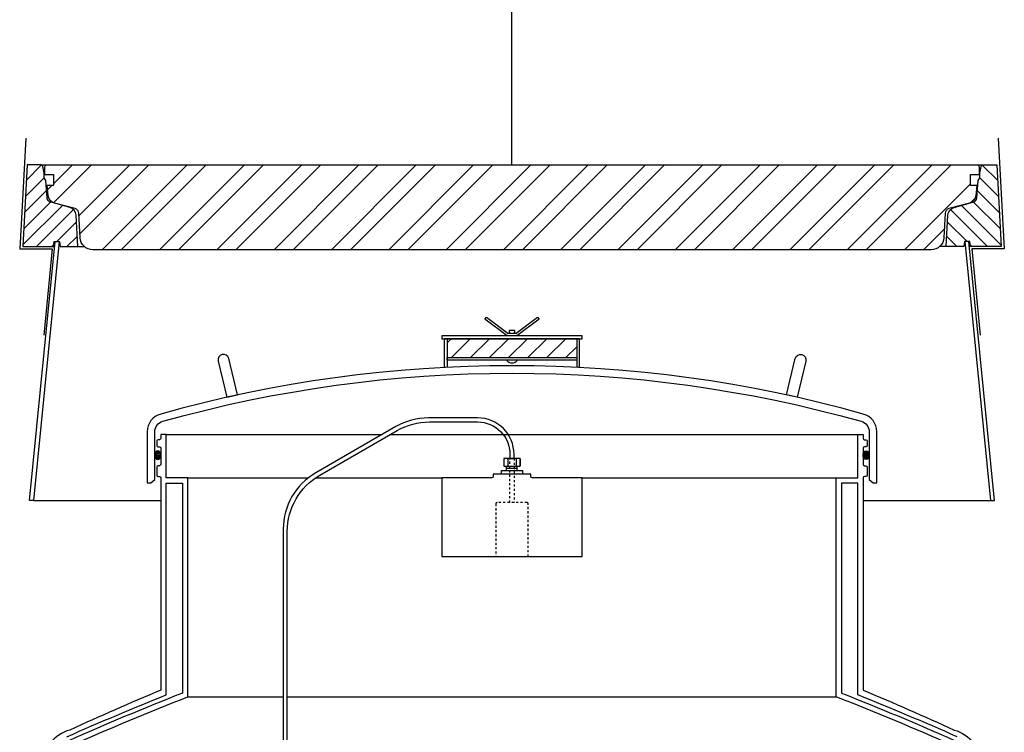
# Model space of a CAD drawing. Extents: x -169 to 6736, y -208 to 3022.
# Tile 60 of 256: x 236 to 282, y 851 to 884. Entities that reach past the tile are written whole.
import ezdxf

# ---------------------------------------------------------------- set-up
doc = ezdxf.new("R2010")
doc.units = 0
doc.header["$MEASUREMENT"] = 0
doc.linetypes.add('HIDDEN5', pattern=[0.05, 0.025, -0.025])
doc.layers.get('0').update_dxf_attribs({"color": 255, "linetype": 'CONTINUOUS'})
doc.layers.get('DEFPOINTS').update_dxf_attribs({"linetype": 'CONTINUOUS'})
for name, color, linetype in [('FRP-SUMP', 2, 'CONTINUOUS'), ('PROBE', 2, 'CONTINUOUS'), ('TANK-MANHOLE-40', 2, 'CONTINUOUS'), ('TANK-MANHOLE-COVER-40', 2, 'CONTINUOUS'), ('TANK-MANHOLE-COVER-HATCH-40', 252, 'CONTINUOUS'), ('TANK-MANHOLE-HATCH-40', 7, 'CONTINUOUS')]:
    doc.layers.add(name, color=color, linetype=linetype)

msp = doc.modelspace()

# ---------------------------------------------------------------- hatches: boundary and pattern name
at = {"layer": 'FRP-SUMP'}
h = msp.add_hatch(dxfattribs=at)
h.set_pattern_fill('ANSI31', scale=5, style=0)
h.set_pattern_definition([(45, (254.7829, 827.2666), (-0.441942, 0.441942), [])])
h.paths.add_polyline_path([(261.76906, 869.09664), (255.76906, 869.09664), (255.76906, 868.22164), (261.76906, 868.22164)])
h = msp.add_hatch(color=256, dxfattribs=at)
edge = h.paths.add_edge_path()
edge.add_ellipse((242.38272, 863.70276), major_axis=(0, 0.2), ratio=0.72085956, start_angle=-71.031832, end_angle=77.321789, ccw=False)
edge.add_line((242.51906, 863.76777), (242.51906, 863.63775))
edge.add_ellipse((242.38272, 863.70276), major_axis=(0, 0.2), ratio=0.72085956, start_angle=102.678211, end_angle=251.031832, ccw=False)
edge.add_line((242.24206, 863.65886), (242.24206, 863.74665))
h = msp.add_hatch(color=256, dxfattribs=at)
edge = h.paths.add_edge_path()
edge.add_ellipse((275.15541, 863.70276), major_axis=(0, 0.2), ratio=0.72085956, start_angle=282.678211, end_angle=431.031832)
edge.add_line((275.01906, 863.76777), (275.01906, 863.63775))
edge.add_ellipse((275.15541, 863.70276), major_axis=(0, 0.2), ratio=0.72085956, start_angle=108.968168, end_angle=257.321789)
edge.add_line((275.29606, 863.65886), (275.29606, 863.74665))
at = {"layer": 'TANK-MANHOLE-COVER-HATCH-40'}
h = msp.add_hatch(dxfattribs=at)
h.set_pattern_fill('ANSI32', color=256, scale=5, style=0)
h.set_pattern_definition([(45, (237.1549, 873.2131), (-1.325825, 1.325825), []), (45, (238.0388, 873.2131), (-1.325825, 1.325825), [])])
edge = h.paths.add_edge_path()
edge.add_line((278.16433, 873.21311), (239.37379, 873.21311))
edge.add_arc((239.37379, 873.80366), 0.59055, 182.999844, 270, ccw=False)
edge.add_line((238.78405, 873.77276), (238.72488, 874.90196))
edge.add_arc((238.48898, 874.8896), 0.23622, 2.999844, 75)
edge.add_line((238.55012, 875.11777), (237.5975, 875.37302))
edge.add_arc((237.6994, 875.75331), 0.3937, 186.311029, 255, ccw=False)
edge.add_line((237.30808, 875.71003), (237.25331, 876.20524))
edge.add_line((237.25331, 876.20524), (237.56827, 876.20524))
edge.add_line((237.56827, 876.20524), (237.56827, 876.67768))
edge.add_line((237.56827, 876.67768), (237.15489, 876.67768))
edge.add_line((237.15489, 876.67768), (237.15489, 877.05169))
edge.add_line((237.15489, 877.05169), (237.20603, 877.14028))
edge.add_line((237.20603, 877.14028), (280.33209, 877.14028))
edge.add_line((280.33209, 877.14028), (280.38324, 877.05169))
edge.add_line((280.38324, 877.05169), (280.38324, 876.67768))
edge.add_line((280.38324, 876.67768), (279.96985, 876.67768))
edge.add_line((279.96985, 876.67768), (279.96985, 876.20524))
edge.add_line((279.96985, 876.20524), (280.28481, 876.20524))
edge.add_line((280.28481, 876.20524), (280.23004, 875.71003))
edge.add_arc((279.83873, 875.75331), 0.3937, 285, 353.688971, ccw=False)
edge.add_line((279.94062, 875.37302), (278.98801, 875.11777))
edge.add_arc((279.04915, 874.8896), 0.23622, 105, 177.000156)
edge.add_line((278.81325, 874.90196), (278.75407, 873.77276))
edge.add_arc((278.16433, 873.80366), 0.59055, 270, 357.000156, ccw=False)
at = {"layer": 'TANK-MANHOLE-HATCH-40', "linetype": 'Continuous'}
h = msp.add_hatch(dxfattribs=at)
h.set_pattern_fill('LINE', color=256, scale=4, angle=45, style=0)
h.set_pattern_definition([(45, (-1266.1099, -108.37444), (-0.35355339, 0.35355339), [])])
h.paths.add_polyline_path([(236.32812, 877.14028), (236.9835, 877.14028, -0.36397023), (237.06104, 877.07521), (237.11552, 876.76626), (237.11552, 876.54831), (237.19426, 876.41193), (237.26385, 875.61648, 0.31529879), (237.43804, 875.4089), (238.30416, 875.17682, -0.3249197), (238.59543, 874.81714), (238.67175, 873.36075), (237.86583, 873.36075), (237.82418, 873.59697), (237.61183, 873.59697), (237.58796, 873.59697), (237.54631, 873.36075), (236.13004, 873.36075)])
h = msp.add_hatch(dxfattribs=at)
h.set_pattern_fill('LINE', color=256, scale=4, angle=135, style=0)
h.set_pattern_definition([(135, (-1266.1099, -108.37444), (-0.35355339, -0.35355339), [])])
h.paths.add_polyline_path([(281.21001, 877.14028), (280.55463, 877.14028, 0.36397023), (280.47708, 877.07521), (280.42261, 876.76626), (280.42261, 876.54831), (280.34387, 876.41193), (280.27427, 875.61648, -0.31529879), (280.10009, 875.4089), (279.23396, 875.17682, 0.3249197), (278.9427, 874.81714), (278.86637, 873.36075), (279.67229, 873.36075), (279.71394, 873.59697), (279.9263, 873.59697), (279.95016, 873.59697), (279.99182, 873.36075), (281.40808, 873.36075)])

# ---------------------------------------------------------------- linework, layer by layer
msp.add_line((258.76906, 877.14028), (258.76906, 964.04846))
at = {"layer": 'DEFPOINTS'}
for points in [[(236.27904, 878.37961), (235.98909, 873.25567), (237.49315, 873.25567), (237.11259, 869.25427)], [(281.25909, 878.37961), (281.54903, 873.25567), (280.04497, 873.25567), (280.42553, 869.25427)]]:
    msp.add_lwpolyline(points, dxfattribs=at)
at = {"layer": 'FRP-SUMP'}
for p, q in [((259.95656, 870.09664), (259.95656, 870.09664)), ((261.89406, 869.09664), (255.64406, 869.09664))]:
    msp.add_line(p, q, dxfattribs=at)
at = {"layer": 'FRP-SUMP', "color": 7, "linetype": 'Continuous'}
for p, q in [((242.76906, 864.65714), (252.76097, 864.65714)), ((253.13597, 864.65714), (274.76906, 864.65714)), ((243.76906, 862.65714), (249.35084, 862.65714)), ((249.68773, 862.65714), (255.51926, 862.65714)), ((262.01887, 862.65714), (273.76906, 862.65714)), ((243.76906, 852.51663), (248.18503, 852.51663)), ((248.37253, 852.51663), (273.76906, 852.51663))]:
    msp.add_line(p, q, dxfattribs=at)
at = {"layer": 'FRP-SUMP'}
for points in [[(258.54921, 869.22164), (257.50991, 870.00111), (257.58156, 870.09664), (257.58156, 870.09664), (258.58156, 869.34664), (258.95656, 869.34664), (259.95656, 870.09664), (260.02821, 870.00111), (258.98892, 869.22164)], [(258.89406, 869.34664), (258.89406, 869.47164), (258.64406, 869.47164), (258.64406, 869.34664)], [(255.51906, 869.09664), (262.01906, 869.09664), (262.01906, 869.22164), (255.51906, 869.22164)], [(261.76906, 868.09664), (255.76906, 868.09664), (255.76906, 868.22164), (261.76906, 868.22164)]]:
    msp.add_lwpolyline(points, close=True, dxfattribs=at)
for points in [[(255.64406, 867.76543), (255.64406, 869.09664), (255.76906, 869.09664), (255.76906, 867.7718)], [(261.89406, 867.76543), (261.89406, 869.09664), (261.76906, 869.09664), (261.76906, 867.7718)]]:
    msp.add_lwpolyline(points, dxfattribs=at)
for points in [[(245.5769, 866.38249), (246.06526, 866.49012), (245.66118, 868.17793, 0.41421356), (245.35988, 868.36291), (245.35988, 868.36291, 0.41421356), (245.1749, 868.06161)], [(271.96122, 866.38249), (271.47286, 866.49012), (271.87695, 868.17793, -0.41421356), (272.17825, 868.36291), (272.17825, 868.36291, -0.41421356), (272.36323, 868.06161)], [(274.93117, 865.2717, -0.33616492), (275.29606, 864.79029), (275.29606, 862.57664), (275.48757, 862.41595), (275.64619, 862.41595), (275.64606, 862.57664), (275.64606, 864.79029, 0.33616492), (275.02574, 865.60868, 0.13766443), (242.51239, 865.60868, 0.33616492), (241.89206, 864.79029), (241.89206, 862.57664), (241.89193, 862.41595), (242.05055, 862.41595), (242.24206, 862.57664), (242.24206, 864.79029, -0.33616492), (242.60696, 865.2717, -0.13766443)]]:
    msp.add_lwpolyline(points, format="xyb", close=True, dxfattribs=at)
for points in [[(238.35694, 850.25625, -0.01067744), (243.76906, 852.51663), (243.76906, 862.65714), (242.76906, 862.65714), (242.76906, 864.65714), (242.51906, 864.65714), (242.51906, 864.48027, -0.41421356), (242.45906, 864.42027), (242.38906, 864.42027, 0.41421356), (242.32906, 864.36027), (242.32906, 864.15464, 0.41421356), (242.39156, 864.09214), (242.45406, 864.09214, -0.38676832), (242.51906, 864.02964), (242.51906, 863.27964, -0.38676832), (242.45406, 863.21714), (242.39156, 863.21714, 0.41421356), (242.32906, 863.15464), (242.32906, 862.77964, 0.41421356), (242.39156, 862.71714), (242.45906, 862.71714, -0.41421356), (242.51906, 862.65714), (242.51559, 852.82211, 0.00822165), (238.30583, 850.97961, 0.33671624), (237.06194, 849.34194)], [(279.18119, 850.25625, 0.01067744), (273.76906, 852.51663), (273.76906, 862.65714), (274.76906, 862.65714), (274.76906, 864.65714), (275.01906, 864.65714), (275.01906, 864.48027, 0.41421356), (275.07906, 864.42027), (275.14906, 864.42027, -0.41421356), (275.20906, 864.36027), (275.20906, 864.15464, -0.41421356), (275.14656, 864.09214), (275.08406, 864.09214, 0.38676832), (275.01906, 864.02964), (275.01906, 863.27964, 0.38676832), (275.08406, 863.21714), (275.14656, 863.21714, -0.41421356), (275.20906, 863.15464), (275.20906, 862.77964, -0.41421356), (275.14656, 862.71714), (275.07906, 862.71714, 0.41421356), (275.01906, 862.65714), (275.02253, 852.82211, -0.00822165), (279.23229, 850.97961, -0.33671624), (280.47618, 849.34194)], [(238.17469, 850.6677, -0.0090466), (242.76906, 852.60416), (242.76906, 862.40714), (243.51906, 862.40714), (243.51906, 852.68691, 0.01036772), (238.25569, 850.48483, 0.29672907)], [(279.36344, 850.6677, 0.0090466), (274.76906, 852.60416), (274.76906, 862.40714), (274.01906, 862.40714), (274.01906, 852.68691, -0.01036772), (279.28244, 850.48483, -0.29672907)]]:
    msp.add_lwpolyline(points, format="xyb", dxfattribs=at)
at = {"layer": 'FRP-SUMP', "linetype": 'Continuous'}
msp.add_lwpolyline([(257.89406, 862.82691), (257.89406, 862.71964, -0.41421356), (257.83156, 862.65714), (255.51926, 862.65714), (255.51926, 859.00714), (262.01887, 859.00714), (262.01887, 862.65714), (259.70656, 862.65714, -0.41421356), (259.64406, 862.71964), (259.64406, 862.82691)], format="xyb", close=True, dxfattribs=at)
at = {"layer": 'FRP-SUMP'}
msp.add_arc((258.76906, 868.28414), 0.3125, 216.869898, 323.130102, dxfattribs=at)
at = {"layer": 'FRP-SUMP', "extrusion": (0, 0, -1)}
msp.add_ellipse((242.38272, 863.70276), major_axis=(0, 0.2), ratio=0.72085956, dxfattribs=at)
at = {"layer": 'FRP-SUMP'}
msp.add_ellipse((275.15541, 863.70276), major_axis=(0, 0.2), ratio=0.72085956, dxfattribs=at)
at = {"layer": 'PROBE'}
for p, q in [((258.51959, 862.98855), (258.51959, 863.19977)), ((259.00844, 862.98855), (259.00844, 863.19977))]:
    msp.add_line(p, q, dxfattribs=at)
at = {"layer": 'PROBE', "color": 7}
msp.add_line((258.51959, 863.09416), (259.00844, 863.09416), dxfattribs=at)
at = {"layer": 'PROBE'}
msp.add_lwpolyline([(258.86281, 863.54996), (258.86281, 863.54996), (258.86281, 863.74079, 0.41421356), (257.17531, 865.42829), (254.90049, 865.42829, 0.1316525), (253.40049, 865.02637), (249.68503, 862.88125, 0.26794919), (248.18503, 860.28317), (248.18503, 844.46083), (248.37253, 844.46083), (248.37253, 860.17492, -0.26794919), (249.87253, 862.773), (253.45073, 864.83887, -0.1316525), (254.95073, 865.24079), (257.17531, 865.24079, -0.41421356), (258.67531, 863.74079), (258.67531, 863.54996)], format="xyb", close=True, dxfattribs=at)
at = {"layer": 'PROBE', "color": 7}
for points in [[(258.4201, 863.54996, 0.41421356), (258.38885, 863.51871), (258.38885, 863.23102, 0.41421356), (258.4201, 863.19977)], [(258.54771, 863.54996, -0.41421356), (258.57896, 863.51871), (258.57896, 863.23102, -0.41421356), (258.54771, 863.19977)], [(258.61021, 863.54996, 0.41421356), (258.57896, 863.51871), (258.57896, 863.23102, 0.41421356), (258.61021, 863.19977)], [(258.92792, 863.54996, -0.41421356), (258.95917, 863.51871), (258.95917, 863.23102, -0.41421356), (258.92792, 863.19977)], [(258.99042, 863.54996, 0.41421356), (258.95917, 863.51871), (258.95917, 863.23102, 0.41421356), (258.99042, 863.19977)], [(259.11803, 863.54996, -0.41421356), (259.14928, 863.51871), (259.14928, 863.23102, -0.41421356), (259.11803, 863.19977)]]:
    msp.add_lwpolyline(points, format="xyb", dxfattribs=at)
at = {"layer": 'PROBE'}
msp.add_lwpolyline([(259.14928, 863.54996), (258.38885, 863.54996), (258.38885, 863.19977), (259.14928, 863.19977)], close=True, dxfattribs=at)
at = {"layer": 'PROBE', "color": 7, "linetype": 'HIDDEN5'}
msp.add_lwpolyline([(258.86281, 863.54996), (258.86281, 861.50714), (258.67531, 861.50714), (258.67531, 863.54996)], close=True, dxfattribs=at)
at = {"layer": 'PROBE'}
msp.add_lwpolyline([(258.27727, 862.83105), (258.27727, 862.98855), (259.26086, 862.98855), (259.26086, 862.82691)], dxfattribs=at)
at = {"layer": 'PROBE', "color": 7, "linetype": 'HIDDEN5'}
msp.add_lwpolyline([(259.51906, 859.00714), (259.51906, 861.44464, 0.41421356), (259.45656, 861.50714), (258.08156, 861.50714, 0.41421356), (258.01906, 861.44464), (258.01906, 859.00714), (259.51906, 859.00714)], format="xyb", dxfattribs=at)
at = {"layer": 'PROBE', "linetype": 'Continuous'}
msp.add_arc((259.11803, 863.23102), 0.03125, 270, 360, dxfattribs=at)
at = {"layer": 'TANK-MANHOLE-40', "color": 7}
for p, q in [((236.9835, 877.14028), (280.55463, 877.14028)), ((238.67175, 873.36075), (238.98318, 873.36075)), ((278.86637, 873.36075), (278.55494, 873.36075))]:
    msp.add_line(p, q, dxfattribs=at)
at = {"layer": 'TANK-MANHOLE-40', "color": 7, "linetype": 'Continuous'}
for p, q in [((236.62844, 861.60903), (242.5187, 861.60903)), ((275.01943, 861.60903), (280.90969, 861.60903))]:
    msp.add_line(p, q, dxfattribs=at)
at = {"layer": 'TANK-MANHOLE-40', "linetype": 'Continuous'}
for points in [[(237.82418, 873.59697), (237.86583, 873.36075), (238.67175, 873.36075), (238.59543, 874.81714, 0.3249197), (238.30416, 875.17682), (237.43804, 875.4089, -0.31529879), (237.26385, 875.61648), (237.19426, 876.41193), (237.11552, 876.54831), (237.11552, 876.76626), (237.06104, 877.07521, 0.36397023), (236.9835, 877.14028), (236.32812, 877.14028), (236.13004, 873.36075), (237.54631, 873.36075), (237.58796, 873.59697)], [(279.71394, 873.59697), (279.67229, 873.36075), (278.86637, 873.36075), (278.9427, 874.81714, -0.3249197), (279.23396, 875.17682), (280.10009, 875.4089, 0.31529879), (280.27427, 875.61648), (280.34387, 876.41193), (280.42261, 876.54831), (280.42261, 876.76626), (280.47708, 877.07521, -0.36397023), (280.55463, 877.14028), (281.21001, 877.14028), (281.40808, 873.36075), (279.99182, 873.36075), (279.95016, 873.59697)]]:
    msp.add_lwpolyline(points, format="xyb", close=True, dxfattribs=at)
for points in [[(237.81594, 873.59697), (236.62844, 861.60903), (236.43995, 861.60903), (237.62745, 873.59697)], [(279.72219, 873.59697), (280.90969, 861.60903), (281.09817, 861.60903), (279.91067, 873.59697)]]:
    msp.add_lwpolyline(points, close=True, dxfattribs=at)
at = {"layer": 'TANK-MANHOLE-COVER-40', "linetype": 'Continuous'}
msp.add_lwpolyline([(278.16433, 873.21311), (239.37379, 873.21311, -0.39896034), (238.78405, 873.77276), (238.72488, 874.90196, 0.32492045), (238.55012, 875.11777), (237.5975, 875.37302, -0.30902091), (237.30808, 875.71003), (237.25331, 876.20524), (237.56827, 876.20524), (237.56827, 876.67768), (237.15489, 876.67768), (237.15489, 877.05169), (237.20603, 877.14028), (280.33209, 877.14028), (280.38324, 877.05169), (280.38324, 876.67768), (279.96985, 876.67768), (279.96985, 876.20524), (280.28481, 876.20524), (280.23004, 875.71003, -0.30902091), (279.94062, 875.37302), (278.98801, 875.11777, 0.32492045), (278.81325, 874.90196), (278.75407, 873.77276, -0.39896034)], format="xyb", close=True, dxfattribs=at)

doc.saveas('drawing.dxf')
